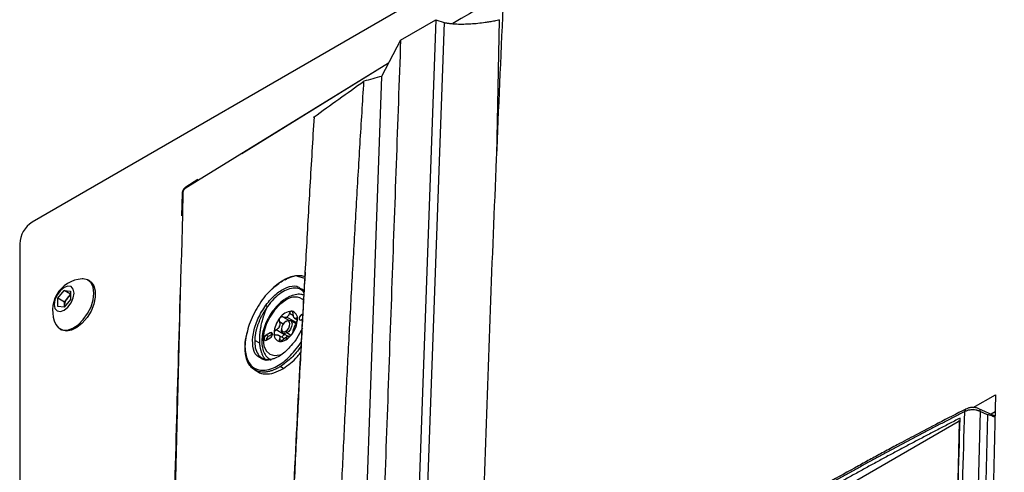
# Model space of a CAD drawing. Header units: millimetres. Extents: x 155400 to 158106, y 111257 to 114783.
# Tile 78 of 152: x 157528 to 157695, y 112118 to 112194. Entities that reach past the tile are written whole.
import ezdxf

# ---------------------------------------------------------------- set-up
doc = ezdxf.new("R2010")
doc.units = ezdxf.units.MM

msp = doc.modelspace()

# ---------------------------------------------------------------- linework, layer by layer
at = {"color": 7, "linetype": 'Continuous', "lineweight": 25}
for p, q in [((157839.67, 112338.88), (157530.14, 112160.19)), ((157598.36, 112194.36), (157590.13, 111964.45)), ((157599.79, 112193.88), (157591.54, 111963.51)), ((157592.42, 112190.93), (157598.36, 112194.36)), ((157598.36, 112194.36), (157599.79, 112193.88)), ((157608.72, 112171.51), (157609.17, 112194.37)), ((157592.42, 112190.93), (157589.2, 112184.8)), ((157590.37, 112187.03), (157558.07, 112167.15)), ((157565.56, 112171.76), (157590.39, 112187.06)), ((157558.07, 112167.15), (157555.98, 112165.87)), ((157558.15, 112167.37), (157556.09, 112166.08)), ((157555.5, 112165.06), (157555.39, 112161.23)), ((157555.63, 112165.26), (157555.53, 112161.42)), ((157528.02, 112156.51), (157528.02, 111827.69)), ((157539.85, 112150.21), (157539.58, 112150.36)), ((157572.46, 112150.23), (157572.58, 112150.29)), ((157576.27, 112150.64), (157575.23, 112150.95)), ((157534.47, 112147.31), (157535.53, 112148.63)), ((157535.53, 112148.63), (157536.59, 112148.53)), ((157536.59, 112148.02), (157535.53, 112148.63)), ((157536.1, 112147.33), (157536.59, 112147.94)), ((157536.59, 112148.53), (157536.59, 112147.12)), ((157534.47, 112145.9), (157534.47, 112147.31)), ((157535.57, 112146.67), (157534.47, 112147.31)), ((157536.59, 112147.12), (157535.53, 112145.8)), ((157535.57, 112146.67), (157536.1, 112147.33)), ((157535.57, 112145.97), (157535.57, 112146.67)), ((157535.53, 112145.8), (157534.47, 112145.9)), ((157535.57, 112145.97), (157535.58, 112145.86)), ((157535.57, 112145.85), (157535.57, 112145.97)), ((157574.29, 112144.36), (157573.62, 112144.74)), ((157575.94, 112144.67), (157575.62, 112144.49)), ((157572.57, 112142.96), (157571.92, 112143.34)), ((157573.47, 112143.6), (157572.55, 112144.13)), ((157573.01, 112143.39), (157573.18, 112143.49)), ((157574.68, 112143.26), (157573.18, 112144.12)), ((157574.74, 112143.01), (157573.81, 112143.55)), ((157574.44, 112143.96), (157574.94, 112143.67)), ((157574.76, 112143.05), (157574.68, 112143.26)), ((157574.97, 112143.82), (157574.79, 112143.93)), ((157575.98, 112144.28), (157575.62, 112144.49)), ((157575.62, 112143.67), (157575.89, 112143.82)), ((157534.83, 112142.13), (157535.1, 112141.98)), ((157570.39, 112141.47), (157569.68, 112141.06)), ((157570.74, 112141.26), (157570.04, 112140.86)), ((157570.74, 112141.26), (157570.39, 112141.47)), ((157572.8, 112141.15), (157571.39, 112141.96)), ((157572.3, 112142.16), (157572.3, 112141.96)), ((157572.56, 112141.38), (157573.39, 112140.9)), ((157573.01, 112141.75), (157573.18, 112141.45)), ((157573.83, 112141.07), (157573.18, 112141.45)), ((157575.82, 112142.26), (157574.57, 112140.09)), ((157568.63, 112139.7), (157567.76, 112140.2)), ((157570.04, 112140.86), (157569.68, 112141.06)), ((157569.68, 112140.24), (157570.39, 112140.65)), ((157572.76, 112140.5), (157571.72, 112141.09)), ((157572.27, 112140.16), (157571.92, 112140.36)), ((157573.18, 112140.81), (157573.01, 112140.28)), ((157567.78, 112135.2), (157568.32, 112134.88)), ((157572.6, 112135.46), (157572.08, 112135.76)), ((157689.23, 112128.85), (157693.01, 112130.99)), ((157692.94, 112127.39), (157690.21, 112128.65)), ((157691.69, 112127.6), (157690.45, 112128.18)), ((157692.95, 112128.11), (157692.26, 112127.71)), ((157631.92, 112094.88), (157686.73, 112126.51)), ((157686.9, 112126.41), (157684.6, 112041.82)), ((157687.01, 112126.43), (157686.85, 112126.52)), ((157691.69, 112127.6), (157689.3, 112041.69))]:
    msp.add_line(p, q, dxfattribs=at)
at = {"color": 7, "linetype": 'Continuous', "lineweight": 25, "flags": 128}
for points in [[(157589.2, 112184.8), (157584.73, 112059.97), (157583.83, 112035), (157582.94, 112010.03), (157582.05, 111985.07), (157581.15, 111960.1), (157580.26, 111935.13)], [(157539.85, 112150.21), (157540.08, 112150.04), (157540.56, 112149.42), (157540.8, 112148.54), (157540.8, 112147.49), (157540.56, 112146.33), (157540.08, 112145.15), (157539.41, 112144.04), (157538.6, 112143.09), (157537.7, 112142.36), (157536.79, 112141.9), (157535.93, 112141.76), (157535.18, 112141.93), (157535.1, 112141.98)], [(157540.56, 112148.19), (157540.44, 112149.16), (157540.08, 112149.92), (157539.5, 112150.41), (157538.75, 112150.58), (157538.58, 112150.58)], [(157537.21, 112148.18), (157537.08, 112148.85), (157536.72, 112149.27), (157536.17, 112149.38), (157535.53, 112149.15), (157534.89, 112148.64), (157534.34, 112147.9), (157533.98, 112147.06), (157533.85, 112146.25), (157533.98, 112145.58), (157534.34, 112145.16), (157534.89, 112145.05), (157535.53, 112145.28), (157536.17, 112145.79), (157536.72, 112146.53), (157537.08, 112147.37), (157537.21, 112148.18)], [(157534.14, 112142.89), (157534.6, 112142.3), (157535.27, 112141.96), (157536.08, 112141.94), (157536.98, 112142.25), (157537.89, 112142.84), (157538.75, 112143.7), (157539.5, 112144.74), (157540.08, 112145.89), (157540.44, 112147.07), (157540.56, 112148.19)], [(157573.01, 112146.99), (157572.02, 112146.26), (157571.1, 112145.29), (157570.3, 112144.13), (157569.7, 112142.87), (157569.31, 112141.58), (157569.18, 112140.36), (157569.31, 112139.29), (157569.7, 112138.45), (157570.3, 112137.89), (157571.1, 112137.64), (157572.02, 112137.73), (157572.27, 112137.81)], [(157566.83, 112142.9), (157566.8, 112142.9), (157566.78, 112142.89), (157566.77, 112142.88), (157566.77, 112142.87), (157566.78, 112142.86), (157566.8, 112142.84), (157566.81, 112142.83)], [(157573.01, 112143.39), (157572.74, 112143.17), (157572.51, 112142.86), (157572.35, 112142.5), (157572.3, 112142.16), (157572.35, 112141.88), (157572.51, 112141.7), (157572.74, 112141.66), (157573.01, 112141.75)], [(157573.01, 112141.75), (157573.28, 112141.97), (157573.51, 112142.28), (157573.66, 112142.63), (157573.71, 112142.98), (157573.66, 112143.26), (157573.51, 112143.44), (157573.28, 112143.48), (157573.01, 112143.39)], [(157573.18, 112143.49), (157573.52, 112143.61), (157573.81, 112143.55), (157574, 112143.33), (157574.07, 112142.98), (157574, 112142.55), (157573.81, 112142.11), (157573.52, 112141.72), (157573.18, 112141.45)], [(157575.62, 112144.49), (157575.49, 112144.38), (157575.37, 112144.22), (157575.3, 112144.05), (157575.27, 112143.88), (157575.3, 112143.74), (157575.37, 112143.65), (157575.49, 112143.62), (157575.62, 112143.67)], [(157570.39, 112140.65), (157570.53, 112140.76), (157570.64, 112140.91), (157570.72, 112141.09), (157570.74, 112141.26), (157570.72, 112141.4), (157570.64, 112141.49), (157570.53, 112141.51), (157570.39, 112141.47)], [(157573.18, 112141.45), (157572.85, 112141.33), (157572.56, 112141.38), (157572.37, 112141.61), (157572.3, 112141.96)], [(157569.68, 112141.06), (157569.55, 112140.95), (157569.43, 112140.8), (157569.36, 112140.62), (157569.33, 112140.45), (157569.36, 112140.31), (157569.43, 112140.22), (157569.55, 112140.2), (157569.68, 112140.24)], [(157690.45, 112128.18), (157689.1, 112079.94), (157688.57, 112061), (157688.05, 112042.04)], [(157686.9, 112126.41), (157686.9, 112126.45), (157686.89, 112126.48), (157686.87, 112126.51), (157686.85, 112126.52), (157686.83, 112126.53), (157686.8, 112126.53), (157686.76, 112126.53), (157686.73, 112126.51)]]:
    msp.add_lwpolyline(points, dxfattribs=at)
at = {"color": 7, "linetype": 'Continuous', "lineweight": 25}
for centre, radius, start, end in [((157555.75, 112165.04), 0.248, 117.6569, 174.5879), ((157556.24, 112165.88), 0.251, 125.7145, 182.651), ((157532.62, 112156.3), 4.61, 122.6055, 177.3945), ((157538.89, 112145.27), 5.32, 93.3411, 206.6643), ((157537.87, 112145.86), 2.3, 140.2279, 177.3607), ((157537.66, 112146.11), 1.98, 122.767, 141.9377), ((157574.53, 112145.08), 2.44, 49.2192, 128.684), ((157573.41, 112147.03), 0.402, 125.6283, 185.6824), ((157574.15, 112142.57), 2.56, 93.4295, 146.5651), ((157573.77, 112143.91), 1.23, 350.7481, 79.4532), ((157575.32, 112141.23), 4.3, 140.2279, 177.3607), ((157574.14, 112142.47), 1.91, 117.8394, 122.1552), ((157572.71, 112144.94), 0.943, 295.7507, 300.0426), ((157572.65, 112145.05), 1.07, 300.0373, 303.9881), ((157570.69, 112143.91), 4.3, 320.2279, 357.3607), ((157573.76, 112143.54), 0.818, 31.297, 38.9043), ((157574.78, 112144.26), 0.43, 207.8531, 222.3482), ((157572.24, 112141.23), 1.23, 170.7481, 259.4532), ((157575, 112141.39), 3.28, 157.2886, 160.3001), ((157570.34, 112143.2), 1.72, 335.9222, 341.6664), ((157571.37, 112143.54), 3.28, 337.2886, 340.3001), ((157576.03, 112141.73), 1.72, 155.9222, 161.6664), ((157570.43, 112140.22), 0.743, 121.6059, 178.3994), ((157572.61, 112141.39), 0.818, 211.297, 218.9043), ((157571.59, 112140.68), 0.43, 27.8531, 42.3482), ((157572.09, 112141.73), 1.72, 267.6422, 302.3493), ((157571.12, 112143.4), 3.64, 301.1059, 322.0213), ((157573.68, 112139.94), 1, 115.8812, 124.1134), ((157572.26, 112142.41), 1.85, 297.8038, 300.0094), ((157572.2, 112142.52), 1.98, 300.0087, 302.1204), ((157688.28, 112128.22), 0.462, 123.3731, 185.7065), ((157689.95, 112128.22), 0.501, 355.0392, 58.5842)]:
    msp.add_arc(centre, radius, start, end, dxfattribs=at)
for points, knots in [([(157731.01, 112270.94), (157730.52, 112256.99), (157730.01, 112242.92), (157729, 112214.58), (157728.49, 112200.32), (157726.95, 112157.4), (157725.92, 112128.61), (157724.38, 112085.73), (157723.87, 112071.49), (157723.24, 112053.81), (157723.05, 112048.51), (157722.83, 112042.35), (157722.73, 112039.61), (157722.69, 112038.62), (157722.68, 112038.4), (157722.68, 112038.29), (157722.67, 112037.97), (157722.65, 112037.79), (157722.62, 112037.45), (157722.6, 112037.28), (157722.55, 112036.97), (157722.53, 112036.82), (157722.45, 112036.37), (157722.39, 112036.09), (157722.25, 112035.53), (157722.18, 112035.26), (157722.01, 112034.7), (157721.92, 112034.42), (157721.7, 112033.84), (157721.59, 112033.54), (157721.38, 112033.05), (157721.31, 112032.88), (157721.18, 112032.61), (157721.14, 112032.51), (157721.05, 112032.33), (157720.83, 112031.86), (157720.27, 112030.65), (157719.74, 112029.53), (157717.98, 112025.75), (157716.54, 112022.67), (157713.64, 112016.46), (157712.19, 112013.34), (157709.3, 112007.15), (157707.86, 112004.09), (157705.76, 111999.58), (157704.98, 111997.91), (157704.21, 111996.27), (157704.04, 111995.9), (157703.96, 111995.72), (157703.7, 111995.21), (157703.54, 111994.9), (157703.03, 111994.01), (157702.69, 111993.47), (157701.98, 111992.46), (157701.61, 111991.98), (157700.83, 111991.06), (157700.42, 111990.62), (157699.73, 111989.97), (157699.5, 111989.76), (157698.99, 111989.32), (157698.72, 111989.11), (157698.26, 111988.78), (157698.1, 111988.67), (157697.75, 111988.44), (157697.57, 111988.32), (157696.92, 111987.95), (157696.49, 111987.7), (157689.16, 111983.47), (157681.97, 111979.32), (157667.22, 111970.8), (157659.65, 111966.43), (157652.09, 111962.07)], [0, 0, 0, 0, 0.125, 0.125, 0.25, 0.25, 0.5, 0.5, 0.625, 0.625, 0.65625, 0.671875, 0.679687, 0.680664, 0.680664, 0.681641, 0.681641, 0.683594, 0.683594, 0.685547, 0.685547, 0.6875, 0.6875, 0.691406, 0.691406, 0.695312, 0.695312, 0.699219, 0.699219, 0.703125, 0.703125, 0.705078, 0.705078, 0.706055, 0.706055, 0.707031, 0.710937, 0.71875, 0.71875, 0.75, 0.75, 0.78125, 0.78125, 0.8125, 0.8125, 0.828125, 0.830078, 0.830078, 0.832031, 0.832031, 0.835937, 0.835937, 0.84375, 0.84375, 0.851562, 0.851562, 0.859375, 0.859375, 0.863281, 0.863281, 0.867187, 0.867187, 0.869141, 0.869141, 0.871094, 0.871094, 0.875, 0.875, 0.9375, 0.9375, 1, 1, 1, 1]), ([(157725, 112265.39), (157714.02, 112259.29), (157687.35, 112244.45), (157646.06, 112220.58), (157616.12, 112202.63), (157601.27, 112193.72)], [0, 0, 0, 0, 0.260652, 0.633159, 1, 1, 1, 1]), ([(157616.46, 111948.07), (157616.31, 111948.15), (157615.85, 111948.39), (157615.29, 111949.06), (157614.66, 111949.79), (157614.03, 111950.53), (157613.29, 111951.39), (157611.18, 111953.87), (157609.12, 111956.28), (157607.17, 111958.57), (157606.59, 111959.25), (157606.01, 111959.93), (157605.41, 111960.63), (157604.83, 111961.33), (157604.23, 111962.59), (157603.94, 111964.71), (157604.05, 111967.61), (157604.03, 111970.44), (157604.05, 111973.28), (157604.08, 111978.88), (157604.15, 111990.16), (157604.35, 112012.29), (157604.86, 112047.94), (157605.9, 112094.07), (157607.52, 112145.43), (157609.02, 112179.42), (157609.77, 112196.42)], [0, 0, 0, 0, 0.002859, 0.0085565, 0.0135552, 0.0180801, 0.0240737, 0.0314509, 0.0695692, 0.0743666, 0.0791332, 0.0838831, 0.0886284, 0.0938304, 0.0982089, 0.1090025, 0.1198653, 0.1306402, 0.1414147, 0.15219, 0.1945206, 0.2701087, 0.4050793, 0.60325, 0.8015505, 1, 1, 1, 1]), ([(157599.79, 112193.88), (157599.87, 112193.87), (157600.04, 112193.84), (157600.3, 112193.8), (157600.56, 112193.76), (157600.82, 112193.73), (157601.09, 112193.71), (157601.37, 112193.68), (157601.66, 112193.67), (157602.22, 112193.64), (157603.1, 112193.63), (157604.29, 112193.68), (157605.51, 112193.78), (157606.58, 112193.91), (157607.53, 112194.06), (157608.35, 112194.2), (157608.89, 112194.31), (157609.17, 112194.37)], [0, 0, 0, 0, 0.030842, 0.061736, 0.092713, 0.123802, 0.155032, 0.186432, 0.218031, 0.249856, 0.373122, 0.500006, 0.622509, 0.749004, 0.830967, 0.914565, 1, 1, 1, 1]), ([(157592.42, 112190.93), (157591.92, 112176.98), (157591.42, 112162.91), (157590.4, 112134.57), (157589.89, 112120.31), (157588.35, 112077.4), (157587.32, 112048.6), (157585.79, 112005.72), (157585.28, 111991.48), (157584.64, 111973.8), (157584.45, 111968.5), (157584.23, 111962.34), (157584.14, 111959.6), (157584.1, 111958.61), (157584.09, 111958.39), (157584.09, 111958.28), (157584.08, 111957.97), (157584.08, 111957.8), (157584.09, 111957.48), (157584.1, 111957.33), (157584.13, 111957.06), (157584.14, 111956.93), (157584.19, 111956.56), (157584.23, 111956.34), (157584.33, 111955.91), (157584.39, 111955.72), (157584.53, 111955.34), (157584.6, 111955.15), (157584.78, 111954.79), (157584.88, 111954.62), (157585.06, 111954.35), (157585.13, 111954.26), (157585.24, 111954.13), (157585.27, 111954.08), (157585.35, 111953.99), (157585.54, 111953.76), (157586.04, 111953.17), (157586.51, 111952.61), (157588.07, 111950.76), (157589.35, 111949.24), (157591.91, 111946.19), (157593.2, 111944.66), (157595.76, 111941.61), (157597.03, 111940.1), (157598.89, 111937.89), (157599.58, 111937.07), (157600.26, 111936.26), (157600.41, 111936.08), (157600.49, 111935.99), (157600.72, 111935.76), (157600.87, 111935.63), (157601.33, 111935.3), (157601.65, 111935.14), (157602.32, 111934.92), (157602.66, 111934.86), (157603.41, 111934.82), (157603.81, 111934.85), (157604.47, 111934.97), (157604.7, 111935.03), (157605.2, 111935.18), (157605.47, 111935.28), (157605.92, 111935.47), (157606.08, 111935.54), (157606.42, 111935.71), (157606.61, 111935.81), (157607.25, 111936.18), (157607.68, 111936.43), (157615.01, 111940.66), (157622.2, 111944.81), (157636.96, 111953.33), (157644.52, 111957.7), (157652.09, 111962.07)], [0, 0, 0, 0, 0.125, 0.125, 0.25, 0.25, 0.5, 0.5, 0.625, 0.625, 0.65625, 0.671875, 0.679688, 0.680664, 0.680664, 0.681641, 0.681641, 0.683594, 0.683594, 0.685547, 0.685547, 0.6875, 0.6875, 0.691406, 0.691406, 0.695313, 0.695313, 0.699219, 0.699219, 0.703125, 0.703125, 0.705078, 0.705078, 0.706055, 0.706055, 0.707031, 0.710938, 0.71875, 0.71875, 0.75, 0.75, 0.78125, 0.78125, 0.8125, 0.8125, 0.828125, 0.830078, 0.830078, 0.832031, 0.832031, 0.835938, 0.835938, 0.84375, 0.84375, 0.851563, 0.851563, 0.859375, 0.859375, 0.863281, 0.863281, 0.867188, 0.867188, 0.869141, 0.869141, 0.871094, 0.871094, 0.875, 0.875, 0.9375, 0.9375, 1, 1, 1, 1]), ([(157577.53, 111925.83), (157577.53, 111927.08), (157577.54, 111929.82), (157577.57, 111933.92), (157577.61, 111938.12), (157577.65, 111942.71), (157577.72, 111949.54), (157577.81, 111957.84), (157578.01, 111972.32), (157578.38, 111994.06), (157579.06, 112023.7), (157579.82, 112048.86), (157580.44, 112066.78), (157580.84, 112077.52), (157581.27, 112088.25), (157581.72, 112098.95), (157582.19, 112109.64), (157582.69, 112120.31), (157583.22, 112130.97), (157583.77, 112141.61), (157584.34, 112152.23), (157584.94, 112162.83), (157585.57, 112173.42), (157586.01, 112180.46), (157586.22, 112183.98)], [0, 0, 0, 0, 0.014401, 0.03125, 0.046875, 0.0625, 0.083787, 0.125, 0.157754, 0.25, 0.37501, 0.499999, 0.541684, 0.583365, 0.625044, 0.666719, 0.708392, 0.750061, 0.791727, 0.833389, 0.875048, 0.916702, 0.958353, 1, 1, 1, 1]), ([(157577.79, 112177.94), (157577.67, 112176), (157577.43, 112172.11), (157577.09, 112166.27), (157576.75, 112160.43), (157576.42, 112154.59), (157576.09, 112148.74), (157575.78, 112142.88), (157575.47, 112137.02), (157575.17, 112131.16), (157574.87, 112125.29), (157574.59, 112119.42), (157574.31, 112113.54), (157574.04, 112107.66), (157573.77, 112101.77), (157573.52, 112095.89), (157573.27, 112089.99), (157573.03, 112084.09), (157572.8, 112078.19), (157572.57, 112072.29), (157572.35, 112066.38), (157572.14, 112060.46), (157571.94, 112054.54), (157571.74, 112048.62), (157571.55, 112042.7), (157571.37, 112036.77), (157571.2, 112030.83), (157571.03, 112024.89), (157570.88, 112018.95), (157570.72, 112013.01), (157570.58, 112007.06), (157570.45, 112001.1), (157570.32, 111995.14), (157570.2, 111989.18), (157570.08, 111983.22), (157569.98, 111977.25), (157569.91, 111973.27), (157569.88, 111971.28)], [0, 0, 0, 0, 0.0286306, 0.057258, 0.0858822, 0.1145032, 0.1431209, 0.1717353, 0.2003465, 0.2289543, 0.2575587, 0.2861598, 0.3147574, 0.3433515, 0.3719422, 0.4005294, 0.4291131, 0.4576931, 0.4862696, 0.5148425, 0.5434117, 0.5719773, 0.6005391, 0.6290972, 0.6576516, 0.6862021, 0.7147488, 0.7432917, 0.7718307, 0.8003659, 0.828897, 0.8574243, 0.8859475, 0.9144667, 0.9429819, 0.971493, 1, 1, 1, 1]), ([(157577.8, 112177.85), (157577.79, 112177.86), (157577.78, 112177.86), (157577.76, 112177.88), (157577.76, 112177.9), (157577.76, 112177.91), (157577.77, 112177.93), (157577.78, 112177.94), (157577.79, 112177.94)], [0, 0, 0, 0, 0.168698, 0.332627, 0.500701, 0.749928, 0.874591, 1, 1, 1, 1]), ([(157556.09, 112166.08), (157556.01, 112166.03), (157555.86, 112165.91), (157555.67, 112165.64), (157555.53, 112165.34), (157555.51, 112165.16), (157555.5, 112165.06)], [0, 0, 0, 0, 0.250885, 0.500346, 0.74985, 1, 1, 1, 1]), ([(157555.98, 112165.87), (157555.9, 112165.81), (157555.81, 112165.72), (157555.68, 112165.49), (157555.64, 112165.36), (157555.63, 112165.26)], [0, 0, 0, 0, 0.5, 0.5, 1, 1, 1, 1]), ([(157555.53, 112161.42), (157554.89, 112137.68), (157553.56, 112088.92), (157552.2, 112014.71), (157551.29, 111940.97), (157551.1, 111892.23), (157551, 111868.89)], [0, 0, 0, 0, 0.245352, 0.503907, 0.76247, 1, 1, 1, 1]), ([(157569.89, 111971.16), (157570.27, 111990.69), (157571.02, 112029.73), (157572.96, 112083.56), (157574.75, 112124.2), (157575.97, 112145.44), (157576.33, 112151.7)], [0, 0, 0, 0, 0.32111, 0.642214, 0.894514, 1, 1, 1, 1]), ([(157572.88, 112150.43), (157573.25, 112150.62), (157574.14, 112151.08), (157575.33, 112151.26), (157576.01, 112151.04), (157576.29, 112150.95)], [0, 0, 0, 0, 0.299328, 0.70893, 1, 1, 1, 1]), ([(157575.23, 112150.95), (157575.13, 112150.99), (157574.43, 112151.23), (157572.67, 112150.49), (157570.34, 112148.75), (157568.17, 112146.04), (157567.28, 112143.95), (157566.83, 112142.9)], [0, 0, 0, 0, 0.042516, 0.281418, 0.520372, 0.75944, 1, 1, 1, 1]), ([(157570.73, 112148.86), (157570.74, 112148.88), (157571.28, 112149.49), (157571.88, 112149.86), (157572.46, 112150.23)], [0, 0, 0, 0, 0.0258337, 1, 1, 1, 1]), ([(157553.82, 112095.14), (157553.85, 112096.35), (157554.2, 112114.29), (157554.72, 112132.11), (157555.21, 112148.74)], [0, 0, 0, 0, 0.067423, 1, 1, 1, 1]), ([(157569.65, 112146.16), (157570.21, 112146.83), (157571.34, 112148.17), (157573.22, 112149.25), (157574.71, 112149.54), (157575.3, 112149.1), (157575.5, 112148.95)], [0, 0, 0, 0, 0.284962, 0.569664, 0.8542, 1, 1, 1, 1]), ([(157576.14, 112148.24), (157575.95, 112148.45), (157575.53, 112148.91), (157574.56, 112149.11), (157573.42, 112148.9), (157572.19, 112148.25), (157571, 112147.28), (157570.27, 112146.38), (157569.92, 112145.94)], [0, 0, 0, 0, 0.146987, 0.317373, 0.502463, 0.658911, 0.834356, 1, 1, 1, 1]), ([(157576.12, 112147.82), (157575.93, 112147.88), (157575.46, 112148.03), (157574.6, 112147.94), (157573.8, 112147.69), (157573.32, 112147.43), (157573.17, 112147.35)], [0, 0, 0, 0, 0.201282, 0.518181, 0.84888, 1, 1, 1, 1]), ([(157575.5, 112148.95), (157575.74, 112148.89), (157576.03, 112148.82), (157576.14, 112148.51), (157576.15, 112148.47)], [0, 0, 0, 0, 0.868081, 1, 1, 1, 1]), ([(157573.17, 112147.35), (157572.99, 112147.24), (157572.46, 112146.91), (157571.63, 112146.18), (157570.74, 112145.13), (157569.99, 112143.93), (157569.41, 112142.65), (157569.05, 112141.35), (157568.91, 112140.08), (157569.02, 112138.94), (157569.36, 112137.99), (157569.86, 112137.27), (157570.32, 112136.99), (157570.53, 112136.87)], [0, 0, 0, 0, 0.053153, 0.152473, 0.251512, 0.350302, 0.449169, 0.548442, 0.648556, 0.749865, 0.841302, 0.928442, 1, 1, 1, 1]), ([(157568.73, 112137.25), (157568.5, 112137.35), (157567.83, 112137.66), (157567.35, 112139.14), (157567.41, 112141.32), (157568.18, 112143.86), (157569.16, 112145.39), (157569.65, 112146.16)], [0, 0, 0, 0, 0.114498, 0.335927, 0.557161, 0.778246, 1, 1, 1, 1]), ([(157569.92, 112145.93), (157569.87, 112145.86), (157569.77, 112145.71), (157569.62, 112145.49), (157569.47, 112145.27), (157569.33, 112145.04), (157569.19, 112144.81), (157569.06, 112144.58), (157568.94, 112144.34), (157568.81, 112144.1), (157568.7, 112143.85), (157568.59, 112143.61), (157568.48, 112143.36), (157568.38, 112143.11), (157568.29, 112142.86), (157568.21, 112142.62), (157568.13, 112142.37), (157568.06, 112142.12), (157567.99, 112141.87), (157567.94, 112141.62), (157567.89, 112141.38), (157567.85, 112141.14), (157567.81, 112140.9), (157567.78, 112140.66), (157567.77, 112140.43), (157567.76, 112140.28), (157567.76, 112140.2)], [0, 0, 0, 0, 0.040767, 0.081444, 0.122098, 0.162793, 0.203598, 0.24463, 0.285907, 0.32733, 0.368799, 0.410217, 0.451599, 0.493029, 0.534579, 0.576321, 0.618336, 0.660634, 0.702944, 0.745123, 0.787265, 0.829441, 0.871724, 0.914191, 0.956922, 1, 1, 1, 1]), ([(157569.02, 112143.42), (157569.04, 112143.49), (157569.07, 112143.63), (157569.14, 112143.84), (157569.19, 112144.02), (157569.25, 112144.2), (157569.3, 112144.37), (157569.36, 112144.54), (157569.39, 112144.65), (157569.4, 112144.68)], [0, 0, 0, 0, 0.16693, 0.334033, 0.501068, 0.588909, 0.751105, 0.912576, 1, 1, 1, 1]), ([(157569.65, 112146.16), (157569.67, 112146.13), (157569.71, 112146.09), (157569.82, 112146), (157569.88, 112145.96), (157569.92, 112145.94)], [0, 0, 0, 0, 0.5, 0.5, 1, 1, 1, 1]), ([(157569.92, 112145.94), (157569.92, 112145.94), (157569.92, 112145.93), (157569.92, 112145.93), (157569.92, 112145.93)], [0, 0, 0, 0, 0.312412, 1, 1, 1, 1]), ([(157573.62, 112144.74), (157573.61, 112144.71), (157573.59, 112144.65), (157573.55, 112144.56), (157573.51, 112144.48), (157573.46, 112144.38), (157573.37, 112144.26), (157573.29, 112144.19), (157573.25, 112144.16)], [0, 0, 0, 0, 0.136832, 0.265737, 0.386769, 0.49999, 0.757495, 1, 1, 1, 1]), ([(157574, 112145.12), (157573.98, 112145.12), (157573.95, 112145.12), (157573.91, 112145.11), (157573.86, 112145.09), (157573.82, 112145.06), (157573.77, 112145.02), (157573.72, 112144.95), (157573.66, 112144.86), (157573.63, 112144.78), (157573.62, 112144.74)], [0, 0, 0, 0, 0.097875, 0.196697, 0.29658, 0.397634, 0.499966, 0.655549, 0.822147, 1, 1, 1, 1]), ([(157574.25, 112144.69), (157574.25, 112144.71), (157574.25, 112144.76), (157574.24, 112144.83), (157574.22, 112144.89), (157574.2, 112144.94), (157574.17, 112145), (157574.13, 112145.06), (157574.07, 112145.11), (157574.02, 112145.12), (157574, 112145.12)], [0, 0, 0, 0, 0.108101, 0.212121, 0.312109, 0.408115, 0.500199, 0.669962, 0.836392, 1, 1, 1, 1]), ([(157574.4, 112144.06), (157574.39, 112144.08), (157574.37, 112144.11), (157574.34, 112144.18), (157574.31, 112144.25), (157574.29, 112144.35), (157574.26, 112144.5), (157574.25, 112144.62), (157574.25, 112144.69)], [0, 0, 0, 0, 0.118955, 0.241753, 0.368585, 0.499622, 0.734116, 1, 1, 1, 1]), ([(157566.83, 112142.9), (157566.54, 112141.87), (157565.96, 112139.79), (157566.24, 112137.19), (157567.34, 112135.49), (157569.19, 112134.95), (157571.47, 112135.65), (157573.82, 112137.41), (157575.1, 112139.19), (157575.72, 112140.05)], [0, 0, 0, 0, 0.144517, 0.288879, 0.433173, 0.577497, 0.721897, 0.866311, 1, 1, 1, 1]), ([(157568.75, 112142.13), (157568.77, 112142.21), (157568.8, 112142.42), (157568.86, 112142.78), (157568.94, 112143.13), (157569, 112143.34), (157569.02, 112143.42)], [0, 0, 0, 0, 0.1752856, 0.5000043, 0.8251963, 1, 1, 1, 1]), ([(157572.02, 112143.98), (157572, 112143.96), (157571.98, 112143.92), (157571.94, 112143.86), (157571.91, 112143.8), (157571.89, 112143.73), (157571.87, 112143.65), (157571.87, 112143.55), (157571.88, 112143.44), (157571.91, 112143.37), (157571.92, 112143.34)], [0, 0, 0, 0, 0.097875, 0.196697, 0.29658, 0.397634, 0.499966, 0.655549, 0.822147, 1, 1, 1, 1]), ([(157571.92, 112143.34), (157571.93, 112143.31), (157571.96, 112143.26), (157571.98, 112143.18), (157572, 112143.1), (157572.01, 112142.98), (157572.01, 112142.84), (157571.99, 112142.72), (157571.97, 112142.66)], [0, 0, 0, 0, 0.1368319, 0.2657372, 0.3867688, 0.4999905, 0.7574953, 1, 1, 1, 1]), ([(157572.55, 112144.13), (157572.53, 112144.13), (157572.5, 112144.15), (157572.44, 112144.17), (157572.39, 112144.17), (157572.33, 112144.17), (157572.26, 112144.16), (157572.18, 112144.12), (157572.09, 112144.06), (157572.04, 112144.01), (157572.02, 112143.98)], [0, 0, 0, 0, 0.1081007, 0.2121214, 0.3121086, 0.4081147, 0.5001993, 0.6699623, 0.8363916, 1, 1, 1, 1]), ([(157573.12, 112144.09), (157573.1, 112144.08), (157573.05, 112144.06), (157572.98, 112144.04), (157572.91, 112144.04), (157572.81, 112144.04), (157572.69, 112144.06), (157572.6, 112144.1), (157572.55, 112144.13)], [0, 0, 0, 0, 0.118955, 0.241753, 0.368585, 0.499622, 0.734116, 1, 1, 1, 1]), ([(157574.43, 112143.19), (157574.46, 112143.19), (157574.55, 112143.19), (157574.63, 112143.23), (157574.68, 112143.26)], [0, 0, 0, 0, 0.332965, 1, 1, 1, 1]), ([(157574.79, 112143.93), (157574.77, 112143.92), (157574.74, 112143.9), (157574.69, 112143.88), (157574.65, 112143.88), (157574.6, 112143.88), (157574.53, 112143.9), (157574.48, 112143.95), (157574.46, 112143.97)], [0, 0, 0, 0, 0.1368319, 0.2657372, 0.3867688, 0.4999905, 0.7574953, 1, 1, 1, 1]), ([(157574.46, 112142.44), (157574.47, 112142.46), (157574.49, 112142.52), (157574.53, 112142.61), (157574.57, 112142.7), (157574.62, 112142.81), (157574.7, 112142.94), (157574.75, 112143.04), (157574.79, 112143.08)], [0, 0, 0, 0, 0.1189549, 0.2417532, 0.3685848, 0.499622, 0.7341163, 1, 1, 1, 1]), ([(157574.68, 112143.26), (157574.73, 112143.29), (157574.82, 112143.36), (157574.92, 112143.5), (157574.95, 112143.62), (157574.96, 112143.66)], [0, 0, 0, 0, 0.365236, 0.758862, 1, 1, 1, 1]), ([(157574.99, 112143.71), (157574.99, 112143.73), (157574.99, 112143.77), (157574.98, 112143.82), (157574.97, 112143.86), (157574.95, 112143.9), (157574.93, 112143.93), (157574.89, 112143.95), (157574.84, 112143.95), (157574.8, 112143.94), (157574.79, 112143.93)], [0, 0, 0, 0, 0.097875, 0.196697, 0.29658, 0.397634, 0.499966, 0.655549, 0.822147, 1, 1, 1, 1]), ([(157574.79, 112143.08), (157574.8, 112143.1), (157574.82, 112143.14), (157574.85, 112143.2), (157574.88, 112143.26), (157574.91, 112143.32), (157574.94, 112143.4), (157574.96, 112143.5), (157574.98, 112143.61), (157574.99, 112143.68), (157574.99, 112143.71)], [0, 0, 0, 0, 0.108101, 0.212121, 0.312109, 0.408115, 0.500199, 0.669962, 0.836392, 1, 1, 1, 1]), ([(157567.89, 112135.13), (157567.55, 112135.37), (157566.88, 112135.85), (157566.28, 112137.16), (157566.07, 112138.81), (157566.17, 112140.4), (157566.47, 112141.42), (157566.57, 112141.76)], [0, 0, 0, 0, 0.22238, 0.444786, 0.66765, 0.890582, 1, 1, 1, 1]), ([(157568.62, 112140.88), (157568.63, 112140.94), (157568.63, 112141.08), (157568.65, 112141.29), (157568.66, 112141.43), (157568.67, 112141.5)], [0, 0, 0, 0, 0.33295, 0.666162, 1, 1, 1, 1]), ([(157568.67, 112141.5), (157568.68, 112141.55), (157568.69, 112141.65), (157568.71, 112141.8), (157568.73, 112141.96), (157568.74, 112142.07), (157568.75, 112142.13)], [0, 0, 0, 0, 0.249475, 0.500006, 0.68028, 1, 1, 1, 1]), ([(157571.39, 112141.96), (157571.36, 112141.95), (157571.32, 112141.93), (157571.26, 112141.88), (157571.21, 112141.83), (157571.17, 112141.78), (157571.12, 112141.71), (157571.07, 112141.63), (157571.03, 112141.52), (157571.03, 112141.46), (157571.03, 112141.43)], [0, 0, 0, 0, 0.108101, 0.212121, 0.312109, 0.408115, 0.500199, 0.669962, 0.836392, 1, 1, 1, 1]), ([(157571.03, 112141.43), (157571.03, 112141.41), (157571.03, 112141.37), (157571.04, 112141.32), (157571.06, 112141.27), (157571.09, 112141.23), (157571.13, 112141.18), (157571.2, 112141.15), (157571.28, 112141.12), (157571.35, 112141.12), (157571.39, 112141.12)], [0, 0, 0, 0, 0.097875, 0.196697, 0.29658, 0.397634, 0.499966, 0.655549, 0.822147, 1, 1, 1, 1]), ([(157571.91, 112142.5), (157571.9, 112142.47), (157571.87, 112142.42), (157571.82, 112142.34), (157571.76, 112142.26), (157571.67, 112142.17), (157571.55, 112142.06), (157571.44, 112142), (157571.39, 112141.96)], [0, 0, 0, 0, 0.118955, 0.241753, 0.368585, 0.499622, 0.734116, 1, 1, 1, 1]), ([(157574, 112141.16), (157574.01, 112141.18), (157574.04, 112141.22), (157574.08, 112141.27), (157574.12, 112141.33), (157574.15, 112141.39), (157574.19, 112141.47), (157574.22, 112141.55), (157574.24, 112141.64), (157574.25, 112141.68), (157574.25, 112141.71)], [0, 0, 0, 0, 0.097875, 0.196697, 0.29658, 0.397634, 0.499966, 0.655549, 0.822147, 1, 1, 1, 1]), ([(157574.25, 112141.71), (157574.25, 112141.73), (157574.25, 112141.76), (157574.26, 112141.83), (157574.28, 112141.89), (157574.3, 112141.98), (157574.34, 112142.11), (157574.38, 112142.22), (157574.4, 112142.28)], [0, 0, 0, 0, 0.136832, 0.265737, 0.386769, 0.49999, 0.757495, 1, 1, 1, 1]), ([(157567.76, 112140.2), (157567.77, 112139.77), (157567.8, 112138.85), (157568.16, 112138.04), (157568.58, 112137.51), (157568.83, 112137.35), (157568.98, 112137.25)], [0, 0, 0, 0, 0.318158, 0.682951, 0.807952, 1, 1, 1, 1]), ([(157568.63, 112139.7), (157568.63, 112139.74), (157568.62, 112139.85), (157568.61, 112140.04), (157568.6, 112140.31), (157568.61, 112140.59), (157568.62, 112140.8), (157568.62, 112140.88)], [0, 0, 0, 0, 0.116487, 0.283339, 0.499962, 0.806707, 1, 1, 1, 1]), ([(157568.78, 112138.64), (157568.77, 112138.68), (157568.75, 112138.78), (157568.72, 112138.94), (157568.68, 112139.17), (157568.65, 112139.42), (157568.64, 112139.61), (157568.63, 112139.68)], [0, 0, 0, 0, 0.123531, 0.2878307, 0.4930257, 0.7919026, 1, 1, 1, 1]), ([(157574.57, 112140.09), (157574, 112139.42), (157572.87, 112138.06), (157570.99, 112136.98), (157569.51, 112136.67), (157568.92, 112137.11), (157568.73, 112137.25)], [0, 0, 0, 0, 0.287236, 0.574252, 0.86106, 1, 1, 1, 1]), ([(157571.39, 112141.12), (157571.42, 112141.12), (157571.47, 112141.13), (157571.55, 112141.12), (157571.62, 112141.11), (157571.72, 112141.09), (157571.82, 112141.05), (157571.88, 112140.99), (157571.91, 112140.97)], [0, 0, 0, 0, 0.136832, 0.265737, 0.386769, 0.49999, 0.757495, 1, 1, 1, 1]), ([(157571.92, 112140.36), (157571.91, 112140.34), (157571.89, 112140.31), (157571.88, 112140.25), (157571.87, 112140.21), (157571.87, 112140.16), (157571.88, 112140.12), (157571.9, 112140.07), (157571.95, 112140.03), (157571.99, 112140.02), (157572.02, 112140.02)], [0, 0, 0, 0, 0.108101, 0.212121, 0.312109, 0.408115, 0.500199, 0.669962, 0.836392, 1, 1, 1, 1]), ([(157571.97, 112140.88), (157571.98, 112140.86), (157572, 112140.83), (157572.01, 112140.77), (157572.01, 112140.71), (157572.01, 112140.62), (157571.99, 112140.51), (157571.94, 112140.41), (157571.92, 112140.36)], [0, 0, 0, 0, 0.118955, 0.241753, 0.368585, 0.499622, 0.734116, 1, 1, 1, 1]), ([(157572.02, 112140.02), (157572.03, 112140.02), (157572.06, 112140.02), (157572.11, 112140.02), (157572.16, 112140.04), (157572.2, 112140.05), (157572.22, 112140.06)], [0, 0, 0, 0, 0.246914, 0.495698, 0.746635, 1, 1, 1, 1]), ([(157572.22, 112140.06), (157572.24, 112140.07), (157572.27, 112140.09), (157572.33, 112140.12), (157572.38, 112140.16), (157572.44, 112140.2), (157572.5, 112140.25), (157572.53, 112140.29), (157572.55, 112140.31)], [0, 0, 0, 0, 0.1517181, 0.3092707, 0.4727754, 0.6423374, 0.8180507, 1, 1, 1, 1]), ([(157572.38, 112140.71), (157572.39, 112140.74), (157572.4, 112140.82), (157572.49, 112140.95), (157572.62, 112141.07), (157572.74, 112141.12), (157572.8, 112141.15)], [0, 0, 0, 0, 0.158047, 0.442681, 0.703837, 1, 1, 1, 1]), ([(157572.55, 112140.31), (157572.58, 112140.33), (157572.62, 112140.38), (157572.69, 112140.45), (157572.76, 112140.51), (157572.86, 112140.59), (157572.98, 112140.68), (157573.08, 112140.74), (157573.12, 112140.77)], [0, 0, 0, 0, 0.1368319, 0.2657372, 0.3867688, 0.4999905, 0.7574953, 1, 1, 1, 1]), ([(157573.25, 112140.85), (157573.27, 112140.86), (157573.31, 112140.88), (157573.37, 112140.9), (157573.42, 112140.92), (157573.49, 112140.94), (157573.56, 112140.95), (157573.6, 112140.93), (157573.62, 112140.92)], [0, 0, 0, 0, 0.118955, 0.241753, 0.368585, 0.499622, 0.734116, 1, 1, 1, 1]), ([(157573.62, 112140.92), (157573.63, 112140.92), (157573.64, 112140.91), (157573.67, 112140.91), (157573.71, 112140.92), (157573.74, 112140.94), (157573.78, 112140.96), (157573.81, 112140.98), (157573.82, 112140.99)], [0, 0, 0, 0, 0.181949, 0.357663, 0.527225, 0.690729, 0.848282, 1, 1, 1, 1]), ([(157573.82, 112140.99), (157573.84, 112141), (157573.87, 112141.02), (157573.91, 112141.06), (157573.95, 112141.11), (157573.98, 112141.14), (157574, 112141.16)], [0, 0, 0, 0, 0.253365, 0.504302, 0.753086, 1, 1, 1, 1]), ([(157574.65, 112140.1), (157574.61, 112140.12), (157574.57, 112140.14), (157574.54, 112140.13), (157574.55, 112140.12), (157574.57, 112140.09)], [0, 0, 0, 0, 0.5, 0.5, 1, 1, 1, 1]), ([(157569.07, 112137.76), (157569.06, 112137.78), (157569.03, 112137.85), (157568.98, 112137.98), (157568.92, 112138.17), (157568.85, 112138.37), (157568.81, 112138.53), (157568.79, 112138.62), (157568.78, 112138.64)], [0, 0, 0, 0, 0.085004, 0.249035, 0.498179, 0.748296, 0.913901, 1, 1, 1, 1]), ([(157575.64, 112139.31), (157575.55, 112139.16), (157575.01, 112138.3), (157573.77, 112136.99), (157572.64, 112136.17), (157572.08, 112135.76)], [0, 0, 0, 0, 0.099943, 0.550315, 1, 1, 1, 1]), ([(157572.6, 112135.46), (157573, 112135.74), (157573.81, 112136.29), (157574.82, 112137.26), (157575.38, 112137.96), (157575.57, 112138.21)], [0, 0, 0, 0, 0.392574, 0.783443, 1, 1, 1, 1]), ([(157572.08, 112135.76), (157572.02, 112135.72), (157571.87, 112135.63), (157571.59, 112135.48), (157571.22, 112135.29), (157570.75, 112135.1), (157570.2, 112134.93), (157569.58, 112134.82), (157568.9, 112134.81), (157568.2, 112134.96), (157567.52, 112135.32), (157567.06, 112135.78), (157566.77, 112136.2), (157566.62, 112136.48), (157566.49, 112136.77), (157566.38, 112137.08), (157566.33, 112137.3), (157566.3, 112137.41)], [0, 0, 0, 0, 0.022113, 0.056675, 0.103592, 0.16281, 0.234387, 0.318563, 0.415261, 0.524258, 0.645444, 0.779365, 0.82496, 0.869786, 0.913819, 0.957209, 1, 1, 1, 1]), ([(157568.98, 112137.25), (157569, 112137.24), (157569.19, 112137.09), (157569.5, 112137.02), (157569.84, 112136.98), (157570.32, 112136.96), (157570.77, 112137.09), (157571.17, 112137.2)], [0, 0, 0, 0, 0.037795, 0.352305, 0.450584, 0.508844, 1, 1, 1, 1]), ([(157569.48, 112137.09), (157569.47, 112137.11), (157569.42, 112137.17), (157569.34, 112137.27), (157569.25, 112137.41), (157569.16, 112137.58), (157569.1, 112137.71), (157569.07, 112137.76)], [0, 0, 0, 0, 0.124993, 0.291659, 0.499893, 0.796864, 1, 1, 1, 1]), ([(157568.32, 112134.88), (157568.32, 112134.88), (157568.63, 112134.59), (157569.55, 112134.48), (157570.99, 112134.59), (157572.06, 112135.17), (157572.6, 112135.46)], [0, 0, 0, 0, 0.000198, 0.333082, 0.666335, 1, 1, 1, 1]), ([(157693.01, 112130.99), (157692.96, 112128.85), (157692.86, 112124.58), (157692.71, 112118.17), (157692.57, 112111.76), (157692.44, 112105.34), (157692.32, 112098.91), (157692.2, 112092.48), (157692.09, 112086.05), (157691.99, 112079.6), (157691.89, 112073.16), (157691.8, 112066.7), (157691.72, 112060.25), (157691.65, 112053.78), (157691.59, 112047.31), (157691.55, 112043), (157691.53, 112040.84)], [0, 0, 0, 0, 0.071393, 0.142789, 0.214188, 0.28559, 0.356997, 0.428409, 0.499828, 0.571254, 0.642687, 0.714129, 0.785581, 0.857043, 0.928515, 1, 1, 1, 1]), ([(157687.82, 112128.17), (157687.24, 112127.88), (157686.09, 112127.29), (157684.37, 112126.4), (157682.65, 112125.52), (157680.95, 112124.62), (157679.24, 112123.73), (157677.55, 112122.83), (157675.86, 112121.93), (157674.17, 112121.02), (157672.5, 112120.12), (157670.82, 112119.2), (157669.16, 112118.29), (157667.5, 112117.37), (157665.84, 112116.45), (157664.2, 112115.53), (157662.55, 112114.6), (157660.92, 112113.67), (157659.29, 112112.73), (157657.67, 112111.8), (157656.05, 112110.86), (157654.44, 112109.91), (157652.83, 112108.97), (157651.23, 112108.02), (157649.64, 112107.06), (157648.05, 112106.11), (157646.47, 112105.15), (157644.89, 112104.18), (157643.32, 112103.22), (157641.76, 112102.25), (157640.2, 112101.27), (157638.65, 112100.3), (157637.11, 112099.32), (157635.57, 112098.34), (157634.04, 112097.35), (157632.51, 112096.36), (157631.5, 112095.7), (157630.99, 112095.37)], [0, 0, 0, 0, 0.028583, 0.057162, 0.085735, 0.114304, 0.14287, 0.171431, 0.19999, 0.228546, 0.257099, 0.28565, 0.3142, 0.342749, 0.371297, 0.399845, 0.428393, 0.456941, 0.485491, 0.514041, 0.542594, 0.571148, 0.599705, 0.628265, 0.656829, 0.685396, 0.713967, 0.742543, 0.771124, 0.79971, 0.828302, 0.856901, 0.885506, 0.914118, 0.942737, 0.971365, 1, 1, 1, 1]), ([(157688.01, 112128.6), (157686.45, 112127.8), (157683.59, 112126.34), (157679.73, 112124.32), (157676.66, 112122.69), (157674.17, 112121.35), (157671.98, 112120.16), (157667.08, 112117.49), (157660.76, 112113.93), (157653.28, 112109.57), (157648.58, 112106.75), (157645.16, 112104.66), (157642.6, 112103.08), (157639.37, 112101.06), (157635.48, 112098.59), (157632.7, 112096.78), (157631.2, 112095.8)], [0, 0, 0, 0, 0.077756, 0.142384, 0.193909, 0.232919, 0.269127, 0.306012, 0.484368, 0.598073, 0.702977, 0.737247, 0.783916, 0.843252, 0.915272, 1, 1, 1, 1]), ([(157685.34, 112042.18), (157685.35, 112042.48), (157685.37, 112043.08), (157685.41, 112043.98), (157685.46, 112045.48), (157685.55, 112048.47), (157685.74, 112054.74), (157686.09, 112067.28), (157686.56, 112084.35), (157687.17, 112105.84), (157687.58, 112120.17), (157687.82, 112128.17)], [0, 0, 0, 0, 0.010444, 0.020851, 0.031251, 0.062501, 0.125001, 0.25, 0.5, 0.721039, 1, 1, 1, 1]), ([(157690.45, 112128.18), (157690.41, 112128.2), (157690.34, 112128.23), (157690.22, 112128.28), (157690.1, 112128.32), (157689.97, 112128.36), (157689.77, 112128.4), (157689.49, 112128.45), (157689.15, 112128.46), (157688.83, 112128.45), (157688.54, 112128.41), (157688.27, 112128.35), (157688.03, 112128.27), (157687.88, 112128.2), (157687.82, 112128.17)], [0, 0, 0, 0, 0.047945, 0.097023, 0.147149, 0.198224, 0.250135, 0.373563, 0.49994, 0.605348, 0.709037, 0.809939, 0.907157, 1, 1, 1, 1]), ([(157690.21, 112128.65), (157690.04, 112128.71), (157689.71, 112128.83), (157689.11, 112128.87), (157688.51, 112128.81), (157688.18, 112128.67), (157688.02, 112128.6)], [0, 0, 0, 0, 0.250466, 0.500359, 0.749992, 1, 1, 1, 1]), ([(157687.02, 112127.06), (157686.39, 112126.73), (157685.13, 112126.08), (157683.24, 112125.11), (157681.36, 112124.13), (157679.49, 112123.14), (157677.62, 112122.15), (157675.76, 112121.16), (157673.91, 112120.17), (157672.07, 112119.17), (157670.23, 112118.16), (157668.4, 112117.15), (157666.57, 112116.14), (157664.76, 112115.12), (157662.95, 112114.1), (157661.15, 112113.08), (157659.35, 112112.05), (157657.56, 112111.02), (157655.78, 112109.98), (157654.01, 112108.94), (157652.25, 112107.9), (157650.49, 112106.85), (157648.74, 112105.8), (157646.99, 112104.75), (157645.26, 112103.69), (157643.53, 112102.63), (157641.81, 112101.56), (157640.1, 112100.49), (157638.39, 112099.42), (157636.69, 112098.34), (157635, 112097.26), (157633.32, 112096.18), (157632.21, 112095.45), (157631.65, 112095.09)], [0, 0, 0, 0, 0.032255, 0.064508, 0.096759, 0.129008, 0.161257, 0.193505, 0.225752, 0.258, 0.290248, 0.322497, 0.354748, 0.387, 0.419255, 0.451512, 0.483772, 0.516035, 0.548298, 0.580561, 0.612823, 0.645086, 0.677349, 0.709611, 0.741874, 0.774138, 0.806402, 0.838666, 0.870931, 0.903197, 0.935464, 0.967731, 1, 1, 1, 1]), ([(157684.7, 112042.02), (157684.72, 112042.67), (157684.75, 112044.21), (157684.82, 112046.88), (157684.91, 112050.28), (157685.02, 112054.14), (157685.14, 112058.56), (157685.32, 112065.14), (157685.57, 112073.92), (157685.94, 112087.36), (157686.43, 112105.07), (157686.81, 112119.25), (157687.02, 112127.06)], [0, 0, 0, 0, 0.022723, 0.054107, 0.094152, 0.142857, 0.190216, 0.25, 0.375019, 0.5, 0.72455, 1, 1, 1, 1]), ([(157692.94, 112127.2), (157692.81, 112127.25), (157692.45, 112127.4), (157692.04, 112127.56), (157691.75, 112127.62), (157691.71, 112127.62), (157691.7, 112127.61), (157691.69, 112127.61), (157691.69, 112127.61), (157691.69, 112127.6)], [0, 0, 0, 0, 0.285967, 0.873623, 0.961105, 0.985568, 0.99124, 0.995933, 1, 1, 1, 1])]:
    msp.add_open_spline(points, degree=3, knots=knots, dxfattribs=at)
for points in [[(157589.2, 112184.8), (157588.21, 112184.52), (157587.22, 112184.25), (157586.22, 112183.98)], [(157577.79, 112177.94), (157580.57, 112179.96), (157583.38, 112181.98), (157586.22, 112183.98)], [(157569.4, 112144.68), (157569.55, 112145.1), (157569.71, 112145.49), (157569.9, 112145.88)], [(157569.9, 112145.88), (157569.9, 112145.89), (157569.91, 112145.91), (157569.92, 112145.93)], [(157568.63, 112139.68), (157568.63, 112139.69), (157568.63, 112139.69), (157568.63, 112139.7)]]:
    msp.add_open_spline(points, degree=3, dxfattribs=at)

doc.saveas('drawing.dxf')
